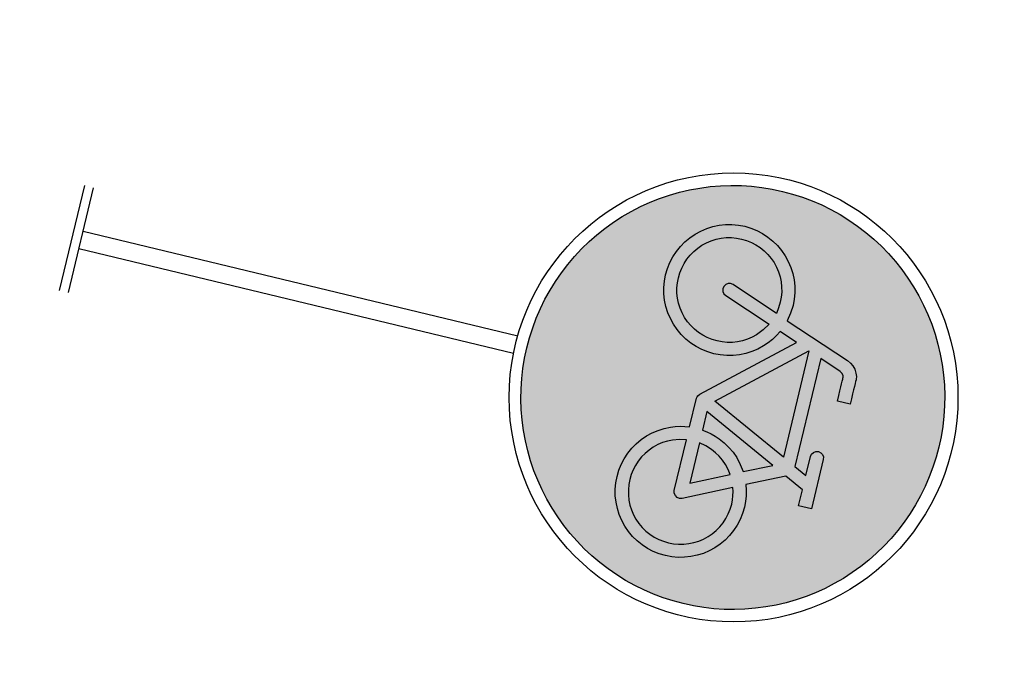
# Model space of a CAD drawing. Header units: metres. Extents: x 197071 to 197673, y 354832 to 355594.
# Tile 3 of 28: x 197651 to 197656, y 354834 to 354837. Entities that reach past the tile are written whole.
import ezdxf

# ---------------------------------------------------------------- set-up
doc = ezdxf.new("R2010")
doc.units = ezdxf.units.M
doc.layers.get('0').update_dxf_attribs({"lineweight": 25})

# ---------------------------------------------------------------- blocks, each defined once
blk = doc.blocks.new('G11')
h = blk.add_hatch(color=253)
h.paths.add_polyline_path([(1.98553376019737, 0.02282203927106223), (1.983849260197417, 0.04595203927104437), (1.981042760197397, 0.06886153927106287), (1.977112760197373, 0.09155203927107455), (1.972059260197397, 0.1140205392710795), (1.965883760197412, 0.1362685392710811), (1.958586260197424, 0.1582975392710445), (1.950165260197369, 0.1801045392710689), (1.940706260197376, 0.2014840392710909), (1.930294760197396, 0.2222260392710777), (1.91892926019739, 0.2423320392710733), (1.90661276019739, 0.261802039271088), (1.893342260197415, 0.2806345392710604), (1.879119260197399, 0.2988310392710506), (1.863942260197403, 0.3163915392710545), (1.847812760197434, 0.3333145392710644), (1.830889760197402, 0.3494440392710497), (1.813329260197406, 0.3646210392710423), (1.795132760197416, 0.3788440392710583), (1.776300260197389, 0.3921145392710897), (1.756830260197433, 0.4044310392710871), (1.736724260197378, 0.4157965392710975), (1.715982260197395, 0.4262080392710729), (1.69460276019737, 0.4356670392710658), (1.672795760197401, 0.4440880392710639), (1.650766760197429, 0.4513855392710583), (1.628518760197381, 0.4575610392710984), (1.60605026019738, 0.4626145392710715), (1.583359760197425, 0.4665445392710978), (1.5604502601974, 0.4693510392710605), (1.53732026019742, 0.4710355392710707), (1.513969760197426, 0.4715965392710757), (1.490619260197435, 0.471035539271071), (1.467489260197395, 0.4693510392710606), (1.444579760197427, 0.4665445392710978), (1.421889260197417, 0.4626145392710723), (1.399420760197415, 0.4575610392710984), (1.377172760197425, 0.4513855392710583), (1.355143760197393, 0.4440880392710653), (1.33333676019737, 0.4356670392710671), (1.311957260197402, 0.4262080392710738), (1.291215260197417, 0.4157965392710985), (1.27110926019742, 0.4044310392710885), (1.251639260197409, 0.392114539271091), (1.232806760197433, 0.3788440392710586), (1.21461026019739, 0.3646210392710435), (1.197049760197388, 0.3494440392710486), (1.180126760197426, 0.333314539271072), (1.16399726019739, 0.31639153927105), (1.148820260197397, 0.2988310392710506), (1.134597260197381, 0.2806345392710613), (1.121326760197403, 0.2618020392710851), (1.10901026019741, 0.2423320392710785), (1.097644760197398, 0.2222260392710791), (1.087233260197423, 0.2014840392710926), (1.077774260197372, 0.1801045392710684), (1.069353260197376, 0.1582975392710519), (1.062055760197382, 0.1362685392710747), (1.055880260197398, 0.114020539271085), (1.050826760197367, 0.0915520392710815), (1.046896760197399, 0.06886153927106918), (1.044090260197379, 0.04595203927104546), (1.042405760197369, 0.02282203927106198), (1.041844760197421, -0.0005284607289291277), (1.042405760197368, -0.0238789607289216), (1.044090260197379, -0.04700896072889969), (1.046896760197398, -0.06991846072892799), (1.050826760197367, -0.09260896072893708), (1.055880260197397, -0.1150774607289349), (1.062055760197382, -0.1373254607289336), (1.069353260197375, -0.1593544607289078), (1.077774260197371, -0.1811614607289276), (1.087233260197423, -0.2025409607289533), (1.097644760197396, -0.2232829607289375), (1.109010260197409, -0.2433889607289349), (1.121326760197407, -0.262858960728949), (1.134597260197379, -0.2816914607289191), (1.148820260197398, -0.2998879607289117), (1.163997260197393, -0.3174484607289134), (1.180126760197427, -0.3343714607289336), (1.197049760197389, -0.3505009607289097), (1.21461026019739, -0.3656779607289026), (1.232806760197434, -0.3799009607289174), (1.251639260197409, -0.3931714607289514), (1.271109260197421, -0.4054879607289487), (1.291215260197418, -0.4168534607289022), (1.311957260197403, -0.4272649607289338), (1.333336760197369, -0.4367239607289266), (1.355143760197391, -0.4451449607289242), (1.377172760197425, -0.4524424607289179), (1.399420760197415, -0.4586179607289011), (1.421889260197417, -0.4636714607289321), (1.444579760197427, -0.4676014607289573), (1.467489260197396, -0.4704079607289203), (1.490619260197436, -0.4720924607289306), (1.513969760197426, -0.4726534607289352), (1.537320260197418, -0.4720924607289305), (1.560450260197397, -0.4704079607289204), (1.583359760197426, -0.4676014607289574), (1.606050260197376, -0.4636714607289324), (1.628518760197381, -0.4586179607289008), (1.650766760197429, -0.4524424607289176), (1.672795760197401, -0.4451449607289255), (1.694602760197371, -0.4367239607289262), (1.715982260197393, -0.4272649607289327), (1.736724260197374, -0.4168534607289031), (1.75683026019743, -0.405487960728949), (1.776300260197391, -0.3931714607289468), (1.795132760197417, -0.3799009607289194), (1.81332926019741, -0.3656779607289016), (1.830889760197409, -0.3505009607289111), (1.847812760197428, -0.3343714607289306), (1.863942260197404, -0.3174484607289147), (1.879119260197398, -0.2998879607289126), (1.893342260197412, -0.2816914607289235), (1.90661276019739, -0.262858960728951), (1.918929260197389, -0.2433889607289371), (1.930294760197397, -0.2232829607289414), (1.940706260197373, -0.2025409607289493), (1.950165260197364, -0.1811614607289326), (1.95858626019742, -0.159354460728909), (1.965883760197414, -0.1373254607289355), (1.972059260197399, -0.1150774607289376), (1.977112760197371, -0.09260896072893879), (1.981042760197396, -0.0699184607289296), (1.983849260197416, -0.04700896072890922), (1.98553376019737, -0.02387896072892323), (1.986094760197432, -0.0005284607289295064)])
h.paths.add_polyline_path([(1.337562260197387, 0.1376410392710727), (1.329070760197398, 0.1491205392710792), (1.321741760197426, 0.1613830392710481), (1.315570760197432, 0.1744330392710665), (1.310680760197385, 0.1880020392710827), (1.307187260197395, 0.2018305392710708), (1.305090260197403, 0.2159170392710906), (1.304391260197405, 0.2302600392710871), (1.305090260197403, 0.2446045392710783), (1.307187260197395, 0.2586910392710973), (1.310680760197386, 0.272518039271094), (1.315570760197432, 0.2860885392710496), (1.321741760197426, 0.2991280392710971), (1.329070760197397, 0.3113665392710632), (1.337562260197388, 0.3228010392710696), (1.347211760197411, 0.3334330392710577), (1.357842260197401, 0.3430825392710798), (1.369272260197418, 0.3515725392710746), (1.38150176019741, 0.3589030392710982), (1.394532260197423, 0.3650725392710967), (1.408093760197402, 0.3699640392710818), (1.421919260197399, 0.3734575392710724), (1.436007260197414, 0.3755545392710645), (1.450360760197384, 0.3762520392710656), (1.464714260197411, 0.3755545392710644), (1.478808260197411, 0.3734575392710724), (1.49263976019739, 0.3699640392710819), (1.506211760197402, 0.3650725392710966), (1.519251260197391, 0.358903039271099), (1.531483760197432, 0.3515725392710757), (1.542910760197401, 0.3430825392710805), (1.553532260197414, 0.3334330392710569), (1.563174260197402, 0.3228010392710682), (1.571661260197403, 0.3113665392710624), (1.578994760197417, 0.2991280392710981), (1.585173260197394, 0.2860885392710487), (1.590073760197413, 0.2725195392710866), (1.593574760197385, 0.2586955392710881), (1.595676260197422, 0.2446180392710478), (1.596376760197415, 0.2302840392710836), (1.595251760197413, 0.2119915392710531), (1.591876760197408, 0.1941430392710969), (1.743282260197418, 0.1392055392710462), (1.750893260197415, 0.135502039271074), (1.757602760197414, 0.1303930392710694), (1.763268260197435, 0.1240180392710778), (1.767751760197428, 0.1165180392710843), (1.770669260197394, 0.1092760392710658), (1.771641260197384, 0.1036750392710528), (1.771641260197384, 0.1017325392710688), (1.771641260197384, 0.0982990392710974), (1.771641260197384, 0.09337153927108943), (1.771641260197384, 0.086951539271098), (1.771641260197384, 0.07903903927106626), (1.771641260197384, 0.06963403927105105), (1.771641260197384, 0.05873653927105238), (1.771641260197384, 0.04634653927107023), (1.742391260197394, 0.04634653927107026), (1.742391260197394, 0.05868553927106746), (1.742391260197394, 0.06943003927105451), (1.742391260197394, 0.07857853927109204), (1.742391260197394, 0.08613103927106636), (1.742391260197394, 0.09209053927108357), (1.742391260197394, 0.0964525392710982), (1.742391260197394, 0.09922153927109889), (1.742391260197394, 0.1003930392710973), (1.741195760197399, 0.1044250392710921), (1.737751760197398, 0.1089010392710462), (1.733110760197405, 0.1120180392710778), (1.684173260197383, 0.1296430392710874), (1.684173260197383, -0.1175749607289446), (1.713094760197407, -0.1315909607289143), (1.713094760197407, -0.08771596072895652), (1.714290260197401, -0.08204446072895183), (1.717431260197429, -0.07726246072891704), (1.722211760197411, -0.07412296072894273), (1.727883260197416, -0.07309096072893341), (1.733415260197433, -0.07412296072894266), (1.738195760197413, -0.07726246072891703), (1.741336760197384, -0.08204446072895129), (1.742391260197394, -0.08771596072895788), (1.742391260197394, -0.2008729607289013), (1.713094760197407, -0.2008729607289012), (1.713094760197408, -0.1638409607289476), (1.669548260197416, -0.1429354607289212), (1.587703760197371, -0.1823569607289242), (1.591498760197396, -0.1944184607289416), (1.594207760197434, -0.2066959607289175), (1.595833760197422, -0.2191909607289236), (1.596376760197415, -0.2319034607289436), (1.595676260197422, -0.2463994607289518), (1.593574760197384, -0.2605909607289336), (1.590073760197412, -0.2744779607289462), (1.585173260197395, -0.2880604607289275), (1.578994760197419, -0.301089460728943), (1.571661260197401, -0.3133189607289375), (1.563174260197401, -0.3247489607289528), (1.553532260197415, -0.3353794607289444), (1.542910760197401, -0.3450214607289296), (1.53148376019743, -0.3534859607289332), (1.519251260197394, -0.3607714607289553), (1.506211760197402, -0.3668794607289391), (1.49263976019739, -0.3717094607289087), (1.478808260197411, -0.3751594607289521), (1.464714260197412, -0.3772294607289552), (1.450360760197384, -0.3779194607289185), (1.436007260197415, -0.3772279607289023), (1.421919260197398, -0.3751534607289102), (1.408093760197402, -0.3716959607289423), (1.394532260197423, -0.3668569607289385), (1.381501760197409, -0.3607579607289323), (1.369272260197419, -0.3534799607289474), (1.357842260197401, -0.3450199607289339), (1.34721176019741, -0.3353794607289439), (1.337562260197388, -0.3247489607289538), (1.329070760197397, -0.313318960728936), (1.321741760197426, -0.3010894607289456), (1.315570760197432, -0.2880604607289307), (1.310680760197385, -0.2744899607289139), (1.307187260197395, -0.2606374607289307), (1.305090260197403, -0.2465044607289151), (1.304391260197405, -0.232090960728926), (1.305090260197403, -0.2176849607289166), (1.307187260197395, -0.2035729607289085), (1.310680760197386, -0.1897579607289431), (1.315570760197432, -0.1762399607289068), (1.321741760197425, -0.1632514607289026), (1.329070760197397, -0.1510324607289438), (1.337562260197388, -0.1395799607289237), (1.347211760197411, -0.1288954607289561), (1.357842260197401, -0.1191934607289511), (1.369272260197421, -0.1106899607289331), (1.381501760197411, -0.1033849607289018), (1.394532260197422, -0.09727846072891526), (1.404613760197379, -0.09347896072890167), (1.414840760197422, -0.09046996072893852), (1.425214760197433, -0.08825146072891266), (1.435735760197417, -0.08682496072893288), (1.435735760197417, -0.02082496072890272), (1.436110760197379, -0.01790746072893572), (1.437235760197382, -0.01515346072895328), (1.440798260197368, -0.0106999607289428), (1.623564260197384, 0.1517215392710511), (1.582032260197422, 0.166955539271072), (1.576234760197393, 0.1560715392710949), (1.569574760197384, 0.1457800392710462), (1.562055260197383, 0.1360795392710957), (1.5536732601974, 0.1269715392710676), (1.542990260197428, 0.1172575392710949), (1.531518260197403, 0.1087435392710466), (1.519258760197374, 0.1014265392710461), (1.506211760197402, 0.09530803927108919), (1.492639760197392, 0.09047803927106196), (1.478808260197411, 0.08702803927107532), (1.464714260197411, 0.08495803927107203), (1.450360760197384, 0.08426803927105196), (1.436007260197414, 0.08495953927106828), (1.421919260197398, 0.08703403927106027), (1.408093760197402, 0.09049153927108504), (1.394532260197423, 0.09533053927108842), (1.381501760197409, 0.1014385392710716), (1.369272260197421, 0.1087435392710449), (1.357842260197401, 0.1172470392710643), (1.347211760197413, 0.1269475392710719)], flags=16)
h.paths.add_polyline_path([(1.359943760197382, 0.15610453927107), (1.353165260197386, 0.1652680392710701), (1.347334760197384, 0.1750660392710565), (1.34245376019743, 0.185495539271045), (1.338598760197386, 0.1963525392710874), (1.335844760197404, 0.2074330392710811), (1.334191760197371, 0.2187355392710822), (1.333641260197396, 0.230260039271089), (1.33419176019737, 0.2417875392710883), (1.335844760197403, 0.2530945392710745), (1.338598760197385, 0.2641825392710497), (1.34245376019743, 0.2750500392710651), (1.347334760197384, 0.2854885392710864), (1.353165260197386, 0.2952880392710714), (1.359943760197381, 0.3044485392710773), (1.36767326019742, 0.3129715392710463), (1.376193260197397, 0.3206995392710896), (1.385350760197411, 0.3274795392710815), (1.395142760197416, 0.3333100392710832), (1.405570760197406, 0.3381910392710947), (1.416430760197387, 0.3420460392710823), (1.42751426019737, 0.3448000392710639), (1.438824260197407, 0.3464515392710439), (1.450360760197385, 0.3470035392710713), (1.461895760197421, 0.346451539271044), (1.473205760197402, 0.3448000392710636), (1.484290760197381, 0.3420460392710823), (1.495149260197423, 0.3381910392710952), (1.505569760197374, 0.3333100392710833), (1.515340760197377, 0.3274795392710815), (1.524460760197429, 0.3206995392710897), (1.532931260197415, 0.3129715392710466), (1.540617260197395, 0.3044485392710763), (1.547385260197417, 0.2952880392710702), (1.553238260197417, 0.2854885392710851), (1.558173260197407, 0.2750500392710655), (1.56208976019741, 0.2641840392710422), (1.564887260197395, 0.2531005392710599), (1.56656576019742, 0.2418010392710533), (1.567126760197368, 0.2302840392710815), (1.566445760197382, 0.2171935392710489), (1.564407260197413, 0.2042680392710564), (1.455469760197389, 0.2440180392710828), (1.449774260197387, 0.2447455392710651), (1.444266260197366, 0.2433850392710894), (1.439790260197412, 0.2401045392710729), (1.43679026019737, 0.2351830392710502), (1.435735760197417, 0.2295100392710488), (1.437094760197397, 0.2240020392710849), (1.440540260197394, 0.2193850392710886), (1.445298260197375, 0.2165500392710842), (1.554282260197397, 0.1768000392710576), (1.544731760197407, 0.1614475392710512), (1.532766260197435, 0.1475500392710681), (1.524369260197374, 0.1398205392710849), (1.515300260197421, 0.1330420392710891), (1.505560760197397, 0.1272115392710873), (1.495149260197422, 0.1223305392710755), (1.484290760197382, 0.1184755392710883), (1.473205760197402, 0.1157215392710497), (1.461895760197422, 0.1140685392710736), (1.450360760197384, 0.1135180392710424), (1.438825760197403, 0.1140775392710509), (1.427520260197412, 0.1157560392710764), (1.416442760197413, 0.1185550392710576), (1.405594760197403, 0.1224715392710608), (1.395156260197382, 0.1272925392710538), (1.385356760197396, 0.1330825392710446), (1.376194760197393, 0.1398430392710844), (1.36767326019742, 0.1475725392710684)], flags=0)
h.paths.add_polyline_path([(1.367673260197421, -0.1495204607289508), (1.376194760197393, -0.141772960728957), (1.385356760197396, -0.1349599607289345), (1.395156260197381, -0.129081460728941), (1.405594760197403, -0.1241374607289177), (1.420582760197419, -0.1189819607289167), (1.435735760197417, -0.1160749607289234), (1.435735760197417, -0.2327944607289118), (1.437094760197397, -0.2383249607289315), (1.440681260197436, -0.2428024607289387), (1.445602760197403, -0.2458024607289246), (1.451133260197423, -0.2466919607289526), (1.456641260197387, -0.2453569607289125), (1.561126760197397, -0.1951999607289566), (1.563751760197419, -0.2042089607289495), (1.565626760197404, -0.2133289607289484), (1.566751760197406, -0.2225599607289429), (1.567126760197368, -0.2319034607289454), (1.56656576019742, -0.2434384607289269), (1.564887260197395, -0.2547484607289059), (1.562089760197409, -0.2658334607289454), (1.558173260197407, -0.2766919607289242), (1.553238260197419, -0.287122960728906), (1.547385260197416, -0.2969194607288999), (1.540617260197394, -0.3060829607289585), (1.532931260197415, -0.3146149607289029), (1.52446076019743, -0.3223534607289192), (1.515340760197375, -0.3291394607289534), (1.505569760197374, -0.3349744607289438), (1.495149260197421, -0.3398569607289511), (1.484290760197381, -0.3437119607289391), (1.473205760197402, -0.3464659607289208), (1.461895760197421, -0.3481189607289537), (1.450360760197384, -0.348669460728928), (1.438825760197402, -0.3481264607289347), (1.427520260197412, -0.3465004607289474), (1.416442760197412, -0.3437914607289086), (1.405594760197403, -0.3399979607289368), (1.395156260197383, -0.335053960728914), (1.385356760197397, -0.3291754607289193), (1.376194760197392, -0.3223624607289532), (1.367673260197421, -0.314614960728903), (1.359943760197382, -0.3060829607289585), (1.353165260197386, -0.2969194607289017), (1.347334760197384, -0.2871229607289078), (1.342453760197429, -0.2766919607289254), (1.338598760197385, -0.2658439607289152), (1.335844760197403, -0.254790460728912), (1.33419176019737, -0.2435314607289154), (1.333641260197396, -0.2320669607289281), (1.33419176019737, -0.2206039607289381), (1.335844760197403, -0.2093449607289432), (1.338598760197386, -0.198291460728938), (1.342453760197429, -0.1874419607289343), (1.347334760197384, -0.1770124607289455), (1.353165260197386, -0.1672159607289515), (1.359943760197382, -0.1580524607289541)], flags=0)
h.paths.add_polyline_path([(1.465312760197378, -0.04473196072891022), (1.635798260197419, -0.126810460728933), (1.574860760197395, -0.1557784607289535), (1.565086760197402, -0.1416814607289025), (1.5536732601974, -0.128637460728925), (1.542988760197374, -0.119049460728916), (1.531512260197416, -0.1106254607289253), (1.519246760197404, -0.1033699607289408), (1.506187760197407, -0.09727846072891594), (1.496250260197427, -0.09347896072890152), (1.486125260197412, -0.09046996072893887), (1.475812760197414, -0.08825146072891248), (1.465312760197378, -0.08682496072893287)], flags=0)
h.paths.add_polyline_path([(1.476657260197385, -0.01782496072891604), (1.654594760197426, 0.1403785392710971), (1.654594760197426, -0.103512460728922)], flags=0)
h.paths.add_polyline_path([(1.465312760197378, -0.1160749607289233), (1.480395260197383, -0.1191454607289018), (1.495173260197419, -0.1241374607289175), (1.505572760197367, -0.1290799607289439), (1.515306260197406, -0.1349539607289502), (1.524370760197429, -0.1417594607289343), (1.532766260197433, -0.1494979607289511), (1.541203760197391, -0.158754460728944), (1.548610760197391, -0.1686214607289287), (1.465312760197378, -0.2086534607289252)], flags=0)
h = blk.add_hatch(color=0)
h.paths.add_polyline_path([(1.684173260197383, 0.1296430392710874), (1.733110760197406, 0.112018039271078), (1.737751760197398, 0.108901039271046), (1.7411957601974, 0.1044250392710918), (1.742391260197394, 0.1003930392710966), (1.742391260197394, 0.09922153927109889), (1.742391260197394, 0.0964525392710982), (1.742391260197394, 0.09209053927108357), (1.742391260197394, 0.08613103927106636), (1.742391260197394, 0.07857853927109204), (1.742391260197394, 0.06943003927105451), (1.742391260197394, 0.05868553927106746), (1.742391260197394, 0.04634653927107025), (1.771641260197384, 0.04634653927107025), (1.771641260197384, 0.05873653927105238), (1.771641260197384, 0.06963403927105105), (1.771641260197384, 0.07903903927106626), (1.771641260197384, 0.086951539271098), (1.771641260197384, 0.09337153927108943), (1.771641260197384, 0.0982990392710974), (1.771641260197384, 0.1017325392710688), (1.771641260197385, 0.1036750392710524), (1.770669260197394, 0.1092760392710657), (1.767751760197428, 0.1165180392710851), (1.763268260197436, 0.1240180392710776), (1.757602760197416, 0.1303930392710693), (1.750893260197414, 0.1355020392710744), (1.743282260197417, 0.1392055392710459), (1.591876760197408, 0.194143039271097), (1.595251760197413, 0.2119915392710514), (1.596376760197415, 0.2302840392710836), (1.595676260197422, 0.2446180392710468), (1.593574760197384, 0.2586955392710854), (1.590073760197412, 0.272519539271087), (1.585173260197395, 0.2860885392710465), (1.578994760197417, 0.299128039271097), (1.571661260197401, 0.3113665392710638), (1.563174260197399, 0.3228010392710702), (1.553532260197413, 0.3334330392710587), (1.542910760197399, 0.3430825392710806), (1.531483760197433, 0.3515725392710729), (1.519251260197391, 0.358903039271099), (1.506211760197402, 0.365072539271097), (1.492639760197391, 0.3699640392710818), (1.478808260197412, 0.3734575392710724), (1.464714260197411, 0.3755545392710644), (1.450360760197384, 0.3762520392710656), (1.436007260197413, 0.3755545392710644), (1.421919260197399, 0.3734575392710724), (1.408093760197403, 0.3699640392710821), (1.394532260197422, 0.3650725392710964), (1.38150176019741, 0.3589030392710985), (1.369272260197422, 0.3515725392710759), (1.357842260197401, 0.3430825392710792), (1.34721176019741, 0.3334330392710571), (1.337562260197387, 0.3228010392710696), (1.329070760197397, 0.3113665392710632), (1.321741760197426, 0.299128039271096), (1.315570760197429, 0.2860885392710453), (1.310680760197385, 0.2725180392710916), (1.307187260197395, 0.2586910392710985), (1.305090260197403, 0.2446045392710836), (1.304391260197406, 0.2302600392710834), (1.305090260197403, 0.215917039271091), (1.307187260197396, 0.2018305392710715), (1.310680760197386, 0.1880020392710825), (1.315570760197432, 0.174433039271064), (1.321741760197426, 0.1613830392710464), (1.329070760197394, 0.1491205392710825), (1.337562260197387, 0.1376410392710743), (1.347211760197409, 0.1269475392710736), (1.357842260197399, 0.1172470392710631), (1.369272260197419, 0.1087435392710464), (1.381501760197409, 0.1014385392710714), (1.394532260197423, 0.09533053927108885), (1.408093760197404, 0.09049153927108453), (1.421919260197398, 0.08703403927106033), (1.436007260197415, 0.08495953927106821), (1.450360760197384, 0.08426803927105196), (1.464714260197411, 0.08495803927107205), (1.478808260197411, 0.08702803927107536), (1.492639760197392, 0.09047803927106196), (1.506211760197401, 0.09530803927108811), (1.519258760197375, 0.1014265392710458), (1.5315182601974, 0.1087435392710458), (1.542990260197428, 0.1172575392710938), (1.553673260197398, 0.1269715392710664), (1.562055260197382, 0.136079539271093), (1.569574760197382, 0.1457800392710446), (1.576234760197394, 0.1560715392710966), (1.582032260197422, 0.166955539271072), (1.623564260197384, 0.1517215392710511), (1.440798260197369, -0.01069996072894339), (1.437235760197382, -0.01515346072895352), (1.43611076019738, -0.01790746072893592), (1.435735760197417, -0.02082496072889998), (1.435735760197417, -0.08682496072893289), (1.425214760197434, -0.08825146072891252), (1.414840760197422, -0.09046996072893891), (1.404613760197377, -0.09347896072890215), (1.394532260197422, -0.09727846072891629), (1.381501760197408, -0.1033849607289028), (1.36927226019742, -0.1106899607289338), (1.357842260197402, -0.1191934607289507), (1.34721176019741, -0.1288954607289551), (1.337562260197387, -0.1395799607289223), (1.329070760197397, -0.1510324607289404), (1.321741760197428, -0.1632514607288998), (1.315570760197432, -0.1762399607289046), (1.310680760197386, -0.1897579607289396), (1.307187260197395, -0.2035729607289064), (1.305090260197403, -0.2176849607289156), (1.304391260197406, -0.232090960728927), (1.305090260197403, -0.246504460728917), (1.307187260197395, -0.2606374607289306), (1.310680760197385, -0.2744899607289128), (1.315570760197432, -0.2880604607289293), (1.321741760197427, -0.3010894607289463), (1.329070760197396, -0.3133189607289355), (1.337562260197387, -0.3247489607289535), (1.34721176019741, -0.3353794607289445), (1.357842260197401, -0.3450199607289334), (1.369272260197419, -0.3534799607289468), (1.381501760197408, -0.3607579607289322), (1.394532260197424, -0.366856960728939), (1.408093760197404, -0.3716959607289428), (1.421919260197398, -0.3751534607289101), (1.436007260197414, -0.3772279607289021), (1.450360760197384, -0.3779194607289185), (1.464714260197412, -0.3772294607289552), (1.478808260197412, -0.3751594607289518), (1.492639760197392, -0.3717094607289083), (1.506211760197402, -0.3668794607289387), (1.519251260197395, -0.3607714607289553), (1.531483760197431, -0.3534859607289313), (1.542910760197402, -0.3450214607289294), (1.553532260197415, -0.335379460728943), (1.563174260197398, -0.324748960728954), (1.571661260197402, -0.3133189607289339), (1.578994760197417, -0.3010894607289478), (1.585173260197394, -0.2880604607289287), (1.590073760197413, -0.2744779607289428), (1.593574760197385, -0.260590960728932), (1.595676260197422, -0.2463994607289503), (1.596376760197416, -0.2319034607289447), (1.595833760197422, -0.2191909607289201), (1.594207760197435, -0.2066959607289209), (1.591498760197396, -0.1944184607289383), (1.587703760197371, -0.1823569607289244), (1.669548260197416, -0.1429354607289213), (1.713094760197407, -0.1638409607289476), (1.713094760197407, -0.2008729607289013), (1.742391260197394, -0.2008729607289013), (1.742391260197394, -0.08771596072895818), (1.741336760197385, -0.08204446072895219), (1.738195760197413, -0.07726246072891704), (1.733415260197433, -0.07412296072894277), (1.727883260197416, -0.07309096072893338), (1.722211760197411, -0.0741229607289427), (1.717431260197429, -0.07726246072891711), (1.714290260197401, -0.08204446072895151), (1.713094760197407, -0.08771596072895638), (1.713094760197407, -0.131590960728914), (1.684173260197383, -0.1175749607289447)])
h.paths.add_polyline_path([(1.465312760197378, -0.1160749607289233), (1.480395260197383, -0.1191454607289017), (1.495173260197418, -0.1241374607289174), (1.505572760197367, -0.1290799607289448), (1.515306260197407, -0.1349539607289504), (1.524370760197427, -0.1417594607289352), (1.532766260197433, -0.1494979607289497), (1.541203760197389, -0.1587544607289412), (1.548610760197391, -0.1686214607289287), (1.465312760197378, -0.2086534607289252)], flags=16)
h.paths.add_polyline_path([(1.435735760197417, -0.1160749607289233), (1.435735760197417, -0.2327944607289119), (1.437094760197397, -0.2383249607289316), (1.440681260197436, -0.2428024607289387), (1.445602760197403, -0.2458024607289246), (1.451133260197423, -0.2466919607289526), (1.456641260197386, -0.2453569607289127), (1.561126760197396, -0.1951999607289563), (1.563751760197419, -0.2042089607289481), (1.565626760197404, -0.2133289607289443), (1.566751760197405, -0.2225599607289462), (1.567126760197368, -0.2319034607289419), (1.566565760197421, -0.2434384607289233), (1.564887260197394, -0.2547484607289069), (1.562089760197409, -0.265833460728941), (1.558173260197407, -0.2766919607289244), (1.553238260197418, -0.2871229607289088), (1.547385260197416, -0.2969194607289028), (1.540617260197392, -0.3060829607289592), (1.532931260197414, -0.3146149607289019), (1.524460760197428, -0.3223534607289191), (1.515340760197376, -0.3291394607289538), (1.505569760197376, -0.3349744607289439), (1.495149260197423, -0.3398569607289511), (1.48429076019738, -0.3437119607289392), (1.473205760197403, -0.3464659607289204), (1.461895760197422, -0.3481189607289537), (1.450360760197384, -0.348669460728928), (1.438825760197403, -0.3481264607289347), (1.427520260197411, -0.3465004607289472), (1.416442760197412, -0.3437914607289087), (1.405594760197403, -0.3399979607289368), (1.395156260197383, -0.3350539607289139), (1.385356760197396, -0.3291754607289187), (1.376194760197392, -0.3223624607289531), (1.367673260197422, -0.314614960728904), (1.35994376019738, -0.3060829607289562), (1.353165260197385, -0.2969194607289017), (1.347334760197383, -0.2871229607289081), (1.342453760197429, -0.276691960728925), (1.338598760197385, -0.2658439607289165), (1.335844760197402, -0.2547904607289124), (1.33419176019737, -0.2435314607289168), (1.333641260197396, -0.2320669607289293), (1.334191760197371, -0.2206039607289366), (1.335844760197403, -0.2093449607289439), (1.338598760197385, -0.1982914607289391), (1.342453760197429, -0.187441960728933), (1.347334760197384, -0.1770124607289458), (1.353165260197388, -0.1672159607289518), (1.359943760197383, -0.1580524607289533), (1.367673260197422, -0.1495204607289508), (1.376194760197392, -0.1417729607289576), (1.385356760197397, -0.1349599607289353), (1.395156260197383, -0.1290814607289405), (1.405594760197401, -0.1241374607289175), (1.42058276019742, -0.1189819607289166)], flags=16)
h.paths.add_polyline_path([(1.465312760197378, -0.08682496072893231), (1.465312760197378, -0.0447319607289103), (1.635798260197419, -0.1268104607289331), (1.574860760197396, -0.1557784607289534), (1.565086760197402, -0.1416814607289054), (1.553673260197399, -0.1286374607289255), (1.542988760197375, -0.1190494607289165), (1.531512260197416, -0.1106254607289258), (1.519246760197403, -0.1033699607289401), (1.506187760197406, -0.0972784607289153), (1.496250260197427, -0.09347896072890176), (1.486125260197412, -0.09046996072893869), (1.475812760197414, -0.08825146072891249)], flags=16)
h.paths.add_polyline_path([(1.476657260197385, -0.01782496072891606), (1.654594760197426, 0.1403785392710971), (1.654594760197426, -0.1035124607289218)], flags=16)
h.paths.add_polyline_path([(1.450360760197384, 0.1135180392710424), (1.438825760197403, 0.1140775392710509), (1.427520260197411, 0.1157560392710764), (1.416442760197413, 0.118555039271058), (1.405594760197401, 0.1224715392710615), (1.395156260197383, 0.1272925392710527), (1.385356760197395, 0.1330825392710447), (1.376194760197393, 0.139843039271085), (1.367673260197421, 0.1475725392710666), (1.359943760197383, 0.1561045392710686), (1.353165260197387, 0.1652680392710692), (1.347334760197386, 0.175066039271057), (1.34245376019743, 0.1854955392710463), (1.338598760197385, 0.196352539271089), (1.335844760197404, 0.2074330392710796), (1.33419176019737, 0.2187355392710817), (1.333641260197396, 0.230260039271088), (1.334191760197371, 0.2417875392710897), (1.335844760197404, 0.2530945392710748), (1.338598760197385, 0.2641825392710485), (1.34245376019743, 0.2750500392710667), (1.347334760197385, 0.2854885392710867), (1.353165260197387, 0.2952880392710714), (1.359943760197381, 0.3044485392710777), (1.367673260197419, 0.3129715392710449), (1.376193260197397, 0.3206995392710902), (1.385350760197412, 0.3274795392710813), (1.395142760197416, 0.3333100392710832), (1.405570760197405, 0.3381910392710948), (1.416430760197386, 0.3420460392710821), (1.42751426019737, 0.3448000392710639), (1.438824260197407, 0.3464515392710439), (1.450360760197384, 0.3470035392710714), (1.461895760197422, 0.3464515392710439), (1.473205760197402, 0.3448000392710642), (1.484290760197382, 0.3420460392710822), (1.495149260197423, 0.3381910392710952), (1.505569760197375, 0.3333100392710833), (1.515340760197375, 0.32747953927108), (1.524460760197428, 0.3206995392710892), (1.532931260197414, 0.3129715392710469), (1.540617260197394, 0.3044485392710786), (1.547385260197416, 0.2952880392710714), (1.553238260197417, 0.2854885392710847), (1.558173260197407, 0.2750500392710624), (1.56208976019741, 0.2641840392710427), (1.564887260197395, 0.2531005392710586), (1.56656576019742, 0.2418010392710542), (1.567126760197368, 0.2302840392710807), (1.566445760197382, 0.2171935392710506), (1.564407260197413, 0.2042680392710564), (1.455469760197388, 0.2440180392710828), (1.449774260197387, 0.2447455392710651), (1.444266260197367, 0.2433850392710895), (1.439790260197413, 0.2401045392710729), (1.43679026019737, 0.2351830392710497), (1.435735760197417, 0.2295100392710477), (1.437094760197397, 0.2240020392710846), (1.440540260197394, 0.2193850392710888), (1.445298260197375, 0.2165500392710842), (1.554282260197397, 0.1768000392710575), (1.544731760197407, 0.1614475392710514), (1.532766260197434, 0.1475500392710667), (1.524369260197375, 0.1398205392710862), (1.515300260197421, 0.1330420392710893), (1.505560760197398, 0.1272115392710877), (1.495149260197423, 0.1223305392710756), (1.484290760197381, 0.118475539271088), (1.473205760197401, 0.1157215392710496), (1.461895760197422, 0.1140685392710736)], flags=16)
at = {"color": 0}
for p, q in [((-2.507817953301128e-09, -0.120000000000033), (2.507817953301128e-09, 0.120000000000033)), ((0.01999999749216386, -0.1200000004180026), (0.02000000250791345, 0.1199999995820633)), ((1.015955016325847, 0.01999997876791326), (0.02000000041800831, 0.01999999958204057)), ((1.015955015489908, -0.02000002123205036), (0.01999999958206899, -0.02000000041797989))]:
    blk.add_line(p, q, dxfattribs=at)
for points in [[(1.513969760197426, -0.4726534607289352), (1.490619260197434, -0.4720924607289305), (1.467489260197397, -0.4704079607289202), (1.444579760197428, -0.4676014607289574), (1.421889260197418, -0.4636714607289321), (1.399420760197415, -0.4586179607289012), (1.377172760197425, -0.4524424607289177), (1.355143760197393, -0.4451449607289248), (1.333336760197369, -0.4367239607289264), (1.311957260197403, -0.4272649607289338), (1.291215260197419, -0.4168534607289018), (1.27110926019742, -0.4054879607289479), (1.251639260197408, -0.3931714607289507), (1.232806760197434, -0.3799009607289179), (1.214610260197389, -0.3656779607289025), (1.197049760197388, -0.3505009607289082), (1.180126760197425, -0.3343714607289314), (1.163997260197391, -0.3174484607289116), (1.148820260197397, -0.2998879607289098), (1.134597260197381, -0.281691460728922), (1.121326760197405, -0.2628589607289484), (1.109010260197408, -0.2433889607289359), (1.097644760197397, -0.2232829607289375), (1.087233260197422, -0.2025409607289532), (1.077774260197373, -0.18116146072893), (1.069353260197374, -0.1593544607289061), (1.062055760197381, -0.1373254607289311), (1.055880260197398, -0.1150774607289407), (1.050826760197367, -0.09260896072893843), (1.046896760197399, -0.06991846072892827), (1.044090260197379, -0.04700896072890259), (1.042405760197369, -0.02387896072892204), (1.041844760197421, -0.0005284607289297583), (1.042405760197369, 0.02282203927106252), (1.044090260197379, 0.04595203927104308), (1.046896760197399, 0.06886153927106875), (1.050826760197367, 0.09155203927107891), (1.055880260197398, 0.1140205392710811), (1.062055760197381, 0.1362685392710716), (1.069353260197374, 0.1582975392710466), (1.077774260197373, 0.1801045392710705), (1.087233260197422, 0.2014840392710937), (1.097644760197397, 0.222226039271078), (1.109010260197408, 0.2423320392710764), (1.121326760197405, 0.2618020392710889), (1.134597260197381, 0.2806345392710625), (1.148820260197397, 0.2988310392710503), (1.163997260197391, 0.3163915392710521), (1.180126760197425, 0.3333145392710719), (1.197049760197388, 0.3494440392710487), (1.214610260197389, 0.3646210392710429), (1.232806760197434, 0.3788440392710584), (1.251639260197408, 0.3921145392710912), (1.27110926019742, 0.4044310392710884), (1.291215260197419, 0.4157965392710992), (1.311957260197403, 0.4262080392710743), (1.333336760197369, 0.4356670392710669), (1.355143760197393, 0.4440880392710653), (1.377172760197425, 0.4513855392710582), (1.399420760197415, 0.4575610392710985), (1.421889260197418, 0.4626145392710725), (1.444579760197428, 0.4665445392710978), (1.467489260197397, 0.4693510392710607), (1.490619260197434, 0.471035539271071), (1.513969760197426, 0.4715965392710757), (1.537320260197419, 0.471035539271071), (1.560450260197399, 0.4693510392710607), (1.583359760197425, 0.4665445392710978), (1.606050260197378, 0.4626145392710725), (1.62851876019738, 0.4575610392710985), (1.650766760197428, 0.4513855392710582), (1.672795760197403, 0.4440880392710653), (1.69460276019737, 0.4356670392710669), (1.715982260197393, 0.4262080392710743), (1.736724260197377, 0.4157965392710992), (1.756830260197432, 0.4044310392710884), (1.776300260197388, 0.3921145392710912), (1.795132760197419, 0.3788440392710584), (1.813329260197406, 0.3646210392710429), (1.830889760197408, 0.3494440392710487), (1.847812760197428, 0.3333145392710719), (1.863942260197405, 0.3163915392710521), (1.879119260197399, 0.2988310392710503), (1.893342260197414, 0.2806345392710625), (1.90661276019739, 0.2618020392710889), (1.918929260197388, 0.2423320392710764), (1.930294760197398, 0.222226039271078), (1.940706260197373, 0.2014840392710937), (1.950165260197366, 0.1801045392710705), (1.958586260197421, 0.1582975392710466), (1.965883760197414, 0.1362685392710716), (1.972059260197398, 0.1140205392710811), (1.977112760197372, 0.09155203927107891), (1.981042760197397, 0.06886153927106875), (1.983849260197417, 0.04595203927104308), (1.98553376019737, 0.02282203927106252), (1.986094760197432, -0.0005284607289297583), (1.98553376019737, -0.02387896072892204), (1.983849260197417, -0.04700896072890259), (1.981042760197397, -0.06991846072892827), (1.977112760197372, -0.09260896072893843), (1.972059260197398, -0.1150774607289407), (1.965883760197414, -0.1373254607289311), (1.958586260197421, -0.1593544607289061), (1.950165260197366, -0.18116146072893), (1.940706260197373, -0.2025409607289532), (1.930294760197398, -0.2232829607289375), (1.918929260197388, -0.2433889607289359), (1.90661276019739, -0.2628589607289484), (1.893342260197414, -0.281691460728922), (1.879119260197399, -0.2998879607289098), (1.863942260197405, -0.3174484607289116), (1.847812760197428, -0.3343714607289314), (1.830889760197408, -0.3505009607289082), (1.813329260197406, -0.3656779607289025), (1.795132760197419, -0.3799009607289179), (1.776300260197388, -0.3931714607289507), (1.756830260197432, -0.4054879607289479), (1.736724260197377, -0.4168534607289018), (1.715982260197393, -0.4272649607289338), (1.69460276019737, -0.4367239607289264), (1.672795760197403, -0.4451449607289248), (1.650766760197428, -0.4524424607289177), (1.62851876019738, -0.4586179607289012), (1.606050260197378, -0.4636714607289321), (1.583359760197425, -0.4676014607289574), (1.560450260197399, -0.4704079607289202), (1.537320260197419, -0.4720924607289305), (1.513969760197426, -0.4726534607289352)], [(1.435735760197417, -0.02082496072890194), (1.43611076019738, -0.01790746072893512), (1.437235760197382, -0.01515346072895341), (1.440798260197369, -0.01069996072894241), (1.623564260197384, 0.1517215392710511), (1.582032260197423, 0.166955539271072), (1.576234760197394, 0.1560715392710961), (1.569574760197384, 0.1457800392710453), (1.562055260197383, 0.1360795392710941), (1.553673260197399, 0.126971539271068), (1.542990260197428, 0.1172575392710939), (1.531518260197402, 0.1087435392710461), (1.519258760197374, 0.1014265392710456), (1.506211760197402, 0.09530803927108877), (1.492639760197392, 0.09047803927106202), (1.478808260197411, 0.08702803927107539), (1.464714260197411, 0.08495803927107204), (1.450360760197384, 0.08426803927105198), (1.436007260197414, 0.08495953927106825), (1.421919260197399, 0.08703403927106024), (1.408093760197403, 0.09049153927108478), (1.394532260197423, 0.09533053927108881), (1.381501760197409, 0.1014385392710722), (1.36927226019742, 0.1087435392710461), (1.357842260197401, 0.1172470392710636), (1.347211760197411, 0.1269475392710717), (1.337562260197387, 0.1376410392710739), (1.329070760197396, 0.149120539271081), (1.321741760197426, 0.161383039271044), (1.315570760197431, 0.1744330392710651), (1.310680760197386, 0.1880020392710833), (1.307187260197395, 0.2018305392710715), (1.305090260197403, 0.2159170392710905), (1.304391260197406, 0.2302600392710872), (1.305090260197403, 0.2446045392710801), (1.307187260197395, 0.258691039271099), (1.310680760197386, 0.2725180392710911), (1.315570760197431, 0.2860885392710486), (1.321741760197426, 0.2991280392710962), (1.329070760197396, 0.3113665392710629), (1.337562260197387, 0.3228010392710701), (1.347211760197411, 0.3334330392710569), (1.357842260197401, 0.3430825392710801), (1.36927226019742, 0.3515725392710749), (1.381501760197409, 0.3589030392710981), (1.394532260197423, 0.3650725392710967), (1.408093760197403, 0.3699640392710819), (1.421919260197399, 0.3734575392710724), (1.436007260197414, 0.3755545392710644), (1.450360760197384, 0.3762520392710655), (1.464714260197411, 0.3755545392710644), (1.478808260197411, 0.3734575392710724), (1.492639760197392, 0.3699640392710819), (1.506211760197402, 0.3650725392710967), (1.519251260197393, 0.3589030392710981), (1.531483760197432, 0.3515725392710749), (1.542910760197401, 0.3430825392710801), (1.553532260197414, 0.3334330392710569), (1.5631742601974, 0.3228010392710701), (1.571661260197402, 0.3113665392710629), (1.578994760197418, 0.2991280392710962), (1.585173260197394, 0.2860885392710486), (1.590073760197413, 0.2725195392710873), (1.593574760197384, 0.2586955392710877), (1.595676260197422, 0.244618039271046), (1.596376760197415, 0.2302840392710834), (1.595251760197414, 0.2119915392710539), (1.591876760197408, 0.194143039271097), (1.743282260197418, 0.1392055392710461), (1.750893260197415, 0.1355020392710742), (1.757602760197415, 0.1303930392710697), (1.763268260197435, 0.1240180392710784), (1.767751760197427, 0.1165180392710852), (1.770669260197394, 0.1092760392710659), (1.771641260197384, 0.103675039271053), (1.771641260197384, 0.1017325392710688), (1.771641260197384, 0.0982990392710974), (1.771641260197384, 0.09337153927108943), (1.771641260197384, 0.086951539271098), (1.771641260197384, 0.07903903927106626), (1.771641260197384, 0.06963403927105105), (1.771641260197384, 0.05873653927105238), (1.771641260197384, 0.04634653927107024), (1.742391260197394, 0.04634653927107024), (1.742391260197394, 0.05868553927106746), (1.742391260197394, 0.06943003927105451), (1.742391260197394, 0.07857853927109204), (1.742391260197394, 0.08613103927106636), (1.742391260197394, 0.09209053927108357), (1.742391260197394, 0.0964525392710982), (1.742391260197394, 0.09922153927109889), (1.742391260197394, 0.100393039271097), (1.7411957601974, 0.1044250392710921), (1.737751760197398, 0.1089010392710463), (1.733110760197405, 0.1120180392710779), (1.684173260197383, 0.1296430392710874), (1.684173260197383, -0.1175749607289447), (1.713094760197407, -0.1315909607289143), (1.713094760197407, -0.08771596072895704), (1.714290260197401, -0.08204446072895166), (1.717431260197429, -0.0772624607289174), (1.722211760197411, -0.07412296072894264), (1.727883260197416, -0.0730909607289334), (1.733415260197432, -0.07412296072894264), (1.738195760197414, -0.0772624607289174), (1.741336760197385, -0.08204446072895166), (1.742391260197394, -0.08771596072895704), (1.742391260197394, -0.2008729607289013), (1.713094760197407, -0.2008729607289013), (1.713094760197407, -0.1638409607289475), (1.669548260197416, -0.1429354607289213), (1.587703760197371, -0.1823569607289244), (1.591498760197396, -0.1944184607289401), (1.594207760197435, -0.206695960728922), (1.595833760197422, -0.2191909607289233), (1.596376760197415, -0.2319034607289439), (1.595676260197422, -0.2463994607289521), (1.593574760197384, -0.2605909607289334), (1.590073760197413, -0.2744779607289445), (1.585173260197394, -0.2880604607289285), (1.578994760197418, -0.3010894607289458), (1.571661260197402, -0.3133189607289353), (1.5631742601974, -0.3247489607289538), (1.553532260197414, -0.3353794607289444), (1.542910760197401, -0.3450214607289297), (1.531483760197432, -0.353485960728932), (1.519251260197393, -0.3607714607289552), (1.506211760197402, -0.3668794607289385), (1.492639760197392, -0.3717094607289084), (1.478808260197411, -0.3751594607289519), (1.464714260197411, -0.3772294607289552), (1.450360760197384, -0.3779194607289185), (1.436007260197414, -0.3772279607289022), (1.421919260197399, -0.3751534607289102), (1.408093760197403, -0.3716959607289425), (1.394532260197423, -0.3668569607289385), (1.381501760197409, -0.3607579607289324), (1.36927226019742, -0.3534799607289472), (1.357842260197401, -0.3450199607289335), (1.347211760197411, -0.3353794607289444), (1.337562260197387, -0.3247489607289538), (1.329070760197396, -0.3133189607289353), (1.321741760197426, -0.3010894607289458), (1.315570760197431, -0.2880604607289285), (1.310680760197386, -0.2744899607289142), (1.307187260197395, -0.2606374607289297), (1.305090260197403, -0.2465044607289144), (1.304391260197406, -0.2320909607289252), (1.305090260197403, -0.2176849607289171), (1.307187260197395, -0.2035729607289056), (1.310680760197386, -0.1897579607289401), (1.315570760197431, -0.1762399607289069), (1.321741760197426, -0.1632514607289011), (1.329070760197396, -0.1510324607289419), (1.337562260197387, -0.1395799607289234), (1.347211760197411, -0.1288954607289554), (1.357842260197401, -0.1191934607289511), (1.36927226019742, -0.1106899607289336), (1.381501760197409, -0.1033849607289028), (1.394532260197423, -0.09727846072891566), (1.404613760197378, -0.09347896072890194), (1.414840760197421, -0.09046996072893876), (1.425214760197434, -0.08825146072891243), (1.435735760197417, -0.08682496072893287), (1.435735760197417, -0.02082496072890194)], [(1.554282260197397, 0.1768000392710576), (1.544731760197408, 0.1614475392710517), (1.532766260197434, 0.1475500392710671), (1.524369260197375, 0.139820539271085), (1.515300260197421, 0.1330420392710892), (1.505560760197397, 0.1272115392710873), (1.495149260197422, 0.1223305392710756), (1.484290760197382, 0.1184755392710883), (1.473205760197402, 0.1157215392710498), (1.461895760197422, 0.1140685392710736), (1.450360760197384, 0.1135180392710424), (1.438825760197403, 0.1140775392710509), (1.427520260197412, 0.1157560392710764), (1.416442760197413, 0.1185550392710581), (1.405594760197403, 0.1224715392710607), (1.395156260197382, 0.1272925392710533), (1.385356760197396, 0.1330825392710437), (1.376194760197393, 0.139843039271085), (1.367673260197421, 0.1475725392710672), (1.359943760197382, 0.1561045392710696), (1.353165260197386, 0.1652680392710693), (1.347334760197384, 0.1750660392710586), (1.342453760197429, 0.1854955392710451), (1.338598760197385, 0.1963525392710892), (1.335844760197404, 0.2074330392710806), (1.334191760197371, 0.2187355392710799), (1.333641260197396, 0.2302600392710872), (1.334191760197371, 0.2417875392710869), (1.335844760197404, 0.2530945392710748), (1.338598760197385, 0.2641825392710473), (1.342453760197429, 0.2750500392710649), (1.347334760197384, 0.2854885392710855), (1.353165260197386, 0.2952880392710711), (1.359943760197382, 0.3044485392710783), (1.367673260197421, 0.3129715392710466), (1.376193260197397, 0.3206995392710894), (1.385350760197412, 0.3274795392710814), (1.395142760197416, 0.3333100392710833), (1.405570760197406, 0.338191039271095), (1.416430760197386, 0.3420460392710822), (1.42751426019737, 0.344800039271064), (1.438824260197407, 0.3464515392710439), (1.450360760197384, 0.3470035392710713), (1.461895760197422, 0.3464515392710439), (1.473205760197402, 0.344800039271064), (1.484290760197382, 0.3420460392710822), (1.495149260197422, 0.338191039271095), (1.505569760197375, 0.3333100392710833), (1.515340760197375, 0.3274795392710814), (1.524460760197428, 0.3206995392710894), (1.532931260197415, 0.3129715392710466), (1.540617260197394, 0.3044485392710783), (1.547385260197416, 0.2952880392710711), (1.553238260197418, 0.2854885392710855), (1.558173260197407, 0.2750500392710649), (1.562089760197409, 0.2641840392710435), (1.564887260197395, 0.2531005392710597), (1.56656576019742, 0.2418010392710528), (1.567126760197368, 0.2302840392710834), (1.566445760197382, 0.2171935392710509), (1.564407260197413, 0.2042680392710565), (1.455469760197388, 0.2440180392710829), (1.449774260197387, 0.2447455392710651), (1.444266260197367, 0.2433850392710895), (1.439790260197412, 0.2401045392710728), (1.43679026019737, 0.2351830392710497), (1.435735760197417, 0.2295100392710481), (1.437094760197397, 0.2240020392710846), (1.440540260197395, 0.2193850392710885), (1.445298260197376, 0.216550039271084), (1.554282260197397, 0.1768000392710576)], [(1.654594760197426, -0.103512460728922), (1.476657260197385, -0.01782496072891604), (1.654594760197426, 0.1403785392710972), (1.654594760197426, -0.103512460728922)], [(1.465312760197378, -0.08682496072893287), (1.475812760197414, -0.08825146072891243), (1.486125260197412, -0.09046996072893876), (1.496250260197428, -0.09347896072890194), (1.506187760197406, -0.09727846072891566), (1.519246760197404, -0.1033699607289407), (1.531512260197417, -0.1106254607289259), (1.542988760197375, -0.1190494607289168), (1.553673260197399, -0.1286374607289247), (1.565086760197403, -0.1416814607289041), (1.574860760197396, -0.1557784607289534), (1.635798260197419, -0.1268104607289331), (1.465312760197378, -0.04473196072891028), (1.465312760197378, -0.08682496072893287)], [(1.435735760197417, -0.1160749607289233), (1.420582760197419, -0.1189819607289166), (1.405594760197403, -0.1241374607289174), (1.395156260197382, -0.1290814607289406), (1.385356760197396, -0.1349599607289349), (1.376194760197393, -0.1417729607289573), (1.367673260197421, -0.1495204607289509), (1.359943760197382, -0.1580524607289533), (1.353165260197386, -0.167215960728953), (1.347334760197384, -0.1770124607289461), (1.342453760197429, -0.1874419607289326), (1.338598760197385, -0.1982914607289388), (1.335844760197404, -0.2093449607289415), (1.334191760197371, -0.220603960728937), (1.333641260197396, -0.232066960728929), (1.334191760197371, -0.2435314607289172), (1.335844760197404, -0.2547904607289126), (1.338598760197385, -0.2658439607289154), (1.342453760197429, -0.2766919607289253), (1.347334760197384, -0.2871229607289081), (1.353165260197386, -0.2969194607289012), (1.359943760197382, -0.3060829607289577), (1.367673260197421, -0.3146149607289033), (1.376194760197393, -0.3223624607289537), (1.385356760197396, -0.3291754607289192), (1.395156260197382, -0.3350539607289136), (1.405594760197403, -0.3399979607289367), (1.416442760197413, -0.3437914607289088), (1.427520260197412, -0.3465004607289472), (1.438825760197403, -0.3481264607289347), (1.450360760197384, -0.348669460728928), (1.461895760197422, -0.3481189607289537), (1.473205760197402, -0.3464659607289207), (1.484290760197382, -0.3437119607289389), (1.495149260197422, -0.3398569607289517), (1.505569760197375, -0.3349744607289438), (1.515340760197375, -0.3291394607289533), (1.524460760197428, -0.3223534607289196), (1.532931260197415, -0.3146149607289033), (1.540617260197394, -0.3060829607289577), (1.547385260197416, -0.2969194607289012), (1.553238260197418, -0.2871229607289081), (1.558173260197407, -0.2766919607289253), (1.562089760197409, -0.2658334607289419), (1.564887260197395, -0.254748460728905), (1.56656576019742, -0.2434384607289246), (1.567126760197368, -0.2319034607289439), (1.566751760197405, -0.2225599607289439), (1.565626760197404, -0.2133289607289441), (1.56375176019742, -0.2042089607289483), (1.561126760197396, -0.1951999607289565), (1.456641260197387, -0.2453569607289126), (1.451133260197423, -0.2466919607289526), (1.445602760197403, -0.2458024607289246), (1.440681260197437, -0.2428024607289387), (1.437094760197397, -0.2383249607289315), (1.435735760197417, -0.2327944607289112), (1.435735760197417, -0.1160749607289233)], [(1.465312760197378, -0.2086534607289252), (1.548610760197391, -0.1686214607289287), (1.541203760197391, -0.1587544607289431), (1.532766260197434, -0.1494979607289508), (1.524370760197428, -0.1417594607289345), (1.515306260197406, -0.1349539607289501), (1.505572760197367, -0.1290799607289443), (1.495173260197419, -0.1241374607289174), (1.480395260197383, -0.1191454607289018), (1.465312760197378, -0.1160749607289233), (1.465312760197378, -0.2086534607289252)]]:
    blk.add_lwpolyline(points, close=True, dxfattribs=at)
blk.add_circle((1.515554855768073, -3.167301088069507e-08), 0.4999999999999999, dxfattribs=at)

msp = doc.modelspace()

# ---------------------------------------------------------------- block references
at = {"color": 252, "xscale": 2.249999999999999, "yscale": 2.249999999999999, "zscale": 2.249999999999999, "rotation": 346.4528570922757}
msp.add_blockref('G11', (197651.3828582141, 354836.0105214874), dxfattribs=at)

doc.saveas('drawing.dxf')
